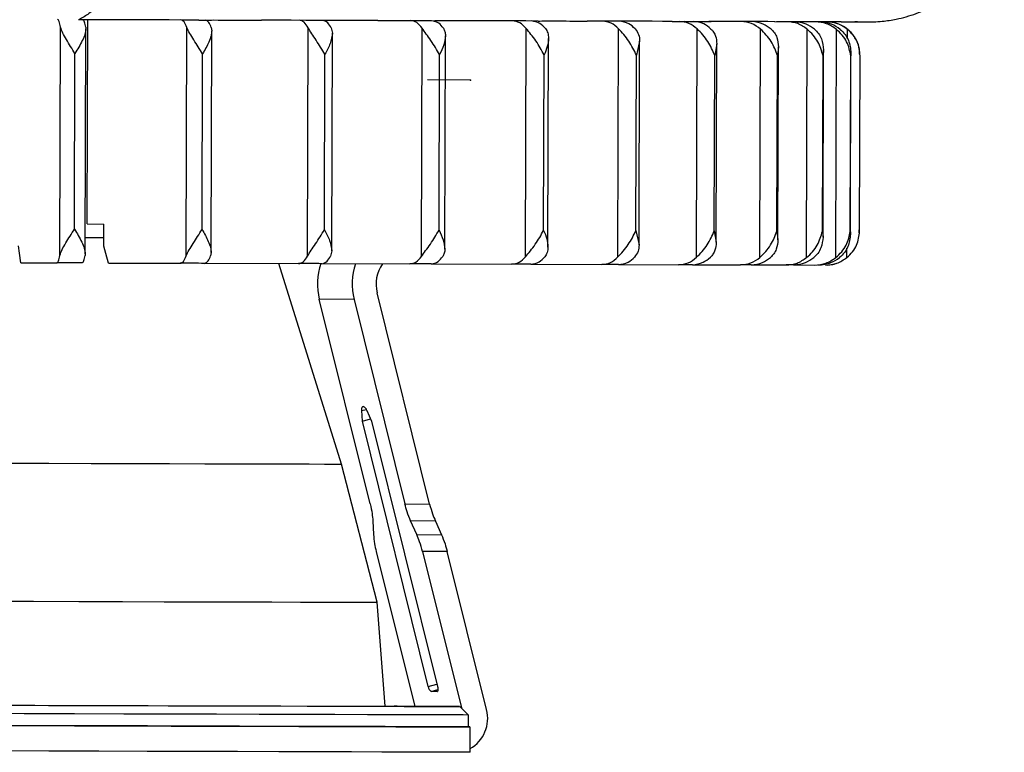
# Model space of a CAD drawing. Header units: millimetres. Extents: x -262 to 35, y 69 to 330.
# Tile 8 of 25: x -191 to -133, y 69 to 112. Entities that reach past the tile are written whole.
import ezdxf

# ---------------------------------------------------------------- set-up
doc = ezdxf.new("R2010")
doc.units = ezdxf.units.MM
doc.header["$PDSIZE"] = -1

msp = doc.modelspace()

# ---------------------------------------------------------------- linework, layer by layer
at = {"color": 7, "linetype": 'Continuous', "lineweight": 25}
for p, q in [((-187.015, 99.776), (-186.981, 111.825)), ((-165.878, 111.796), (-165.888, 111.79)), ((-150.208, 111.72), (-150.348, 111.721)), ((-144.864, 111.705), (-144.949, 111.706)), ((-144.915, 111.71), (-144.844, 111.706)), ((-144.883, 111.706), (-144.864, 111.705)), ((-141.655, 111.698), (-141.73, 111.697)), ((-141.73, 111.697), (-140.942, 111.695)), ((-188.625, 97.922), (-188.586, 111.386)), ((-187.132, 98.01), (-187.094, 111.29)), ((-181.178, 97.901), (-181.139, 111.365)), ((-179.708, 98.093), (-179.67, 111.164)), ((-179.7, 111.361), (-179.67, 111.164)), ((-174.021, 97.881), (-173.982, 111.345)), ((-172.618, 111.341), (-172.551, 111.028)), ((-172.588, 98.189), (-172.551, 111.028)), ((-167.301, 97.861), (-167.262, 111.325)), ((-161.153, 97.844), (-161.114, 111.308)), ((-155.704, 97.829), (-155.665, 111.293)), ((-151.063, 97.816), (-151.025, 111.28)), ((-147.327, 97.805), (-147.288, 111.269)), ((-144.569, 97.798), (-144.53, 111.262)), ((-142.848, 97.793), (-142.809, 111.257)), ((-142.16, 110.702), (-142.158, 111.256)), ((-165.918, 98.298), (-165.882, 110.881)), ((-159.835, 98.418), (-159.799, 110.726)), ((-154.426, 110.563), (-154.611, 109.733)), ((-154.46, 98.551), (-154.426, 110.563)), ((-149.872, 110.395), (-149.993, 109.72)), ((-149.905, 98.694), (-149.872, 110.395)), ((-187.772, 99.477), (-187.742, 109.827)), ((-180.243, 99.455), (-180.213, 109.805)), ((-146.229, 110.222), (-146.298, 109.709)), ((-146.262, 98.846), (-146.229, 110.222)), ((-143.572, 110.047), (-143.604, 109.702)), ((-143.604, 99.007), (-143.572, 110.047)), ((-141.987, 99.174), (-141.956, 109.871)), ((-173.023, 99.435), (-172.993, 109.785)), ((-166.26, 99.415), (-166.23, 109.765)), ((-160.091, 99.398), (-160.061, 109.748)), ((-154.641, 99.383), (-154.611, 109.733)), ((-150.022, 99.37), (-149.993, 109.72)), ((-146.328, 99.359), (-146.298, 109.709)), ((-143.634, 99.352), (-143.604, 109.702)), ((-141.994, 99.348), (-141.964, 109.698)), ((-141.442, 99.347), (-141.412, 109.697)), ((-187.015, 99.776), (-186.03, 99.773)), ((-186.034, 98.473), (-186.03, 99.773)), ((-154.641, 99.383), (-154.46, 98.551)), ((-150.022, 99.37), (-149.905, 98.694)), ((-146.328, 99.359), (-146.262, 98.846)), ((-143.634, 99.352), (-143.604, 99.007)), ((-141.461, 99.262), (-141.473, 99.423)), ((-172.588, 98.189), (-172.657, 97.877)), ((-142.197, 97.792), (-142.195, 98.345)), ((-179.708, 98.093), (-179.738, 97.897)), ((-190.936, 97.487), (-188.805, 97.48)), ((-185.755, 97.472), (-181.532, 97.459)), ((-180.092, 97.456), (-174.544, 97.439)), ((-172.008, 85.614), (-175.721, 97.443)), ((-173.178, 97.436), (-167.98, 97.42)), ((-166.717, 97.417), (-161.976, 97.403)), ((-160.841, 97.401), (-156.654, 97.388)), ((-155.669, 97.386), (-152.121, 97.376)), ((-151.308, 97.374), (-148.47, 97.366)), ((-147.844, 97.364), (-145.775, 97.358)), ((-145.35, 97.357), (-144.092, 97.354)), ((-170.325, 83.266), (-173.327, 95.333)), ((-171.276, 95.327), (-173.327, 95.333)), ((-171.276, 95.327), (-168.274, 83.26)), ((-166.815, 83.256), (-169.913, 95.711)), ((-170.818, 88.767), (-170.556, 88.84)), ((-170.785, 88.137), (-170.818, 88.767)), ((-170.519, 88.766), (-170.238, 88.136)), ((-170.785, 88.137), (-170.3, 88.274)), ((-166.892, 72.489), (-170.785, 88.137)), ((-170.238, 88.136), (-166.346, 72.487)), ((-169.917, 77.463), (-172.008, 85.614)), ((-168.274, 83.26), (-166.815, 83.256)), ((-170.167, 82.266), (-170.126, 81.462)), ((-167.575, 81.454), (-167.934, 82.259)), ((-166.474, 82.255), (-167.934, 82.259)), ((-166.474, 82.255), (-166.116, 81.45)), ((-167.575, 81.454), (-166.116, 81.45)), ((-169.969, 80.462), (-167.695, 71.323)), ((-167.234, 80.453), (-164.941, 71.232)), ((-165.775, 80.449), (-167.234, 80.453)), ((-163.456, 71.128), (-165.775, 80.449)), ((-169.441, 71.327), (-169.917, 77.463)), ((-166.892, 72.489), (-166.382, 72.633)), ((-166.718, 72.198), (-166.323, 72.31)), ((-166.376, 72.197), (-166.718, 72.198)), ((-166.376, 72.197), (-166.358, 72.202)), ((-166.435, 71.319), (-166.435, 71.319)), ((-164.524, 70.813), (-165.023, 71.315)), ((-164.526, 70.113), (-164.524, 70.813)), ((-164.431, 68.613), (-164.426, 70.113))]:
    msp.add_line(p, q, dxfattribs=at)
at = {"color": 7, "linetype": 'Continuous'}
msp.add_line((-164.404, 108.264), (-166.932, 108.271), dxfattribs=at)
at = {"color": 7, "linetype": 'Continuous', "lineweight": 25, "flags": 128}
for points in [[(-180.44, 111.806), (-181.315, 111.808), (-182.193, 111.811), (-183.075, 111.813), (-183.961, 111.816), (-184.849, 111.818), (-185.741, 111.821), (-186.635, 111.824), (-187.532, 111.826)], [(-179.568, 111.809), (-179.298, 111.808), (-179.027, 111.807), (-178.757, 111.806), (-178.488, 111.806), (-178.219, 111.805), (-177.95, 111.804), (-177.682, 111.803), (-177.415, 111.803)], [(-169.872, 111.776), (-170.706, 111.778), (-171.548, 111.78), (-172.397, 111.783), (-173.253, 111.785), (-174.115, 111.788), (-174.984, 111.79), (-175.859, 111.793), (-176.74, 111.795)], [(-169.008, 111.779), (-168.76, 111.778), (-168.513, 111.777), (-168.267, 111.777), (-168.022, 111.776), (-167.777, 111.775), (-167.533, 111.774), (-167.289, 111.774), (-167.047, 111.773)], [(-160.419, 111.749), (-161.145, 111.751), (-161.882, 111.753), (-162.628, 111.755), (-163.384, 111.757), (-164.15, 111.759), (-164.925, 111.762), (-165.709, 111.764), (-166.502, 111.766)], [(-159.602, 111.752), (-159.388, 111.751), (-159.175, 111.751), (-158.963, 111.75), (-158.752, 111.75), (-158.542, 111.749), (-158.333, 111.748), (-158.125, 111.748), (-157.919, 111.747)], [(-152.496, 111.727), (-153.082, 111.728), (-153.681, 111.73), (-154.292, 111.732), (-154.915, 111.733), (-155.551, 111.735), (-156.198, 111.737), (-156.857, 111.739), (-157.527, 111.741)], [(-151.76, 111.73), (-151.59, 111.729), (-151.42, 111.729), (-151.252, 111.729), (-151.085, 111.728), (-150.919, 111.728), (-150.754, 111.727), (-150.591, 111.727), (-150.429, 111.726)], [(-146.448, 111.71), (-146.868, 111.711), (-147.303, 111.712), (-147.752, 111.713), (-148.216, 111.715), (-148.693, 111.716), (-149.184, 111.717), (-149.689, 111.719), (-150.208, 111.72)], [(-145.826, 111.713), (-145.706, 111.713), (-145.588, 111.713), (-145.47, 111.712), (-145.355, 111.712), (-145.24, 111.712), (-145.127, 111.712), (-145.015, 111.711), (-144.904, 111.711)], [(-142.54, 111.699), (-142.776, 111.7), (-143.028, 111.7), (-143.296, 111.701), (-143.579, 111.702), (-143.877, 111.703), (-144.191, 111.704), (-144.52, 111.704), (-144.864, 111.705)], [(-142.059, 111.703), (-141.995, 111.703), (-141.932, 111.703), (-141.871, 111.703), (-141.812, 111.703), (-141.753, 111.702), (-141.697, 111.702), (-141.641, 111.702), (-141.587, 111.702)], [(-187.13, 98.977), (-186.744, 98.976), (-186.032, 98.974)], [(-190.936, 97.487), (-191.013, 98.047), (-191.075, 98.487)], [(-185.755, 97.472), (-185.911, 98.033), (-186.034, 98.473)], [(-187.32, 97.476), (-187.505, 97.476), (-187.69, 97.477), (-187.876, 97.477), (-188.061, 97.478), (-188.247, 97.478), (-188.433, 97.479), (-188.619, 97.479), (-188.805, 97.48)], [(-180.093, 97.455), (-180.272, 97.455), (-180.452, 97.456), (-180.631, 97.457), (-180.811, 97.457), (-180.991, 97.458), (-181.171, 97.458), (-181.352, 97.459), (-181.532, 97.459)], [(-173.179, 97.435), (-173.349, 97.436), (-173.519, 97.436), (-173.689, 97.437), (-173.859, 97.437), (-174.03, 97.438), (-174.201, 97.438), (-174.372, 97.439), (-174.544, 97.439)], [(-166.718, 97.417), (-166.875, 97.417), (-167.032, 97.418), (-167.189, 97.418), (-167.346, 97.419), (-167.504, 97.419), (-167.663, 97.42), (-167.821, 97.42), (-167.98, 97.42)], [(-160.842, 97.4), (-160.983, 97.401), (-161.123, 97.401), (-161.264, 97.401), (-161.406, 97.402), (-161.548, 97.402), (-161.69, 97.403), (-161.833, 97.403), (-161.976, 97.403)], [(-155.671, 97.386), (-155.792, 97.386), (-155.914, 97.386), (-156.036, 97.387), (-156.158, 97.387), (-156.281, 97.387), (-156.405, 97.388), (-156.529, 97.388), (-156.654, 97.388)], [(-151.309, 97.373), (-151.409, 97.374), (-151.509, 97.374), (-151.609, 97.374), (-151.71, 97.375), (-151.812, 97.375), (-151.914, 97.375), (-152.017, 97.375), (-152.121, 97.376)], [(-147.846, 97.364), (-147.922, 97.364), (-147.998, 97.364), (-148.075, 97.365), (-148.153, 97.365), (-148.231, 97.365), (-148.31, 97.365), (-148.39, 97.365), (-148.47, 97.366)], [(-145.352, 97.357), (-145.403, 97.357), (-145.454, 97.357), (-145.506, 97.358), (-145.558, 97.358), (-145.611, 97.358), (-145.665, 97.358), (-145.72, 97.358), (-145.775, 97.358)], [(-170.818, 88.767), (-170.819, 88.82), (-170.816, 88.869), (-170.81, 88.912), (-170.8, 88.948), (-170.787, 88.976), (-170.771, 88.997), (-170.752, 89.01), (-170.73, 89.014)], [(-191.863, 85.669), (-189.289, 85.662), (-186.793, 85.655), (-184.406, 85.648), (-182.158, 85.642), (-180.078, 85.636), (-178.192, 85.63), (-176.523, 85.626), (-175.093, 85.622), (-173.919, 85.619), (-173.016, 85.616), (-172.395, 85.614), (-172.065, 85.614), (-172.008, 85.614)], [(-192.935, 77.527), (-190.197, 77.52), (-187.522, 77.512), (-184.94, 77.504), (-182.482, 77.497), (-180.177, 77.491), (-178.052, 77.485), (-176.131, 77.48), (-174.437, 77.475), (-172.99, 77.471), (-171.808, 77.468), (-170.903, 77.465), (-170.286, 77.463), (-169.966, 77.463), (-169.917, 77.463)], [(-166.346, 72.487), (-166.334, 72.43), (-166.326, 72.376), (-166.323, 72.326), (-166.325, 72.282), (-166.331, 72.246), (-166.342, 72.219), (-166.357, 72.203), (-166.376, 72.197)], [(-164.524, 70.813), (-164.551, 70.813), (-164.827, 70.814), (-165.398, 70.815), (-166.259, 70.817), (-167.402, 70.821), (-168.816, 70.824), (-170.487, 70.829), (-172.399, 70.834), (-174.534, 70.84), (-176.871, 70.847), (-179.388, 70.854), (-182.06, 70.862), (-184.862, 70.87), (-187.766, 70.878), (-190.745, 70.887), (-193.77, 70.895)], [(-192.903, 71.393), (-190.113, 71.385), (-187.386, 71.377), (-184.754, 71.37), (-182.249, 71.363), (-179.899, 71.356), (-177.733, 71.35), (-175.775, 71.344), (-174.049, 71.34), (-172.574, 71.335), (-171.369, 71.332), (-170.446, 71.33), (-169.818, 71.328), (-169.491, 71.327), (-169.441, 71.327)], [(-192.353, 71.391), (-189.301, 71.383), (-186.312, 71.374), (-183.417, 71.366), (-180.647, 71.358), (-178.03, 71.35), (-175.592, 71.344), (-173.359, 71.337), (-171.353, 71.332), (-169.595, 71.327), (-168.103, 71.323), (-166.892, 71.319), (-165.976, 71.317), (-165.362, 71.315), (-165.058, 71.315), (-165.067, 71.315), (-165.388, 71.316)], [(-165.388, 71.316), (-166.018, 71.318), (-166.951, 71.321), (-168.177, 71.324), (-169.441, 71.328)], [(-168.905, 71.326), (-168.885, 71.326), (-168.679, 71.325), (-168.32, 71.324), (-167.862, 71.323), (-167.375, 71.322), (-166.933, 71.32), (-166.602, 71.319), (-166.435, 71.319)], [(-166.435, 71.319), (-166.455, 71.319), (-166.66, 71.319), (-167.019, 71.32), (-167.477, 71.322), (-167.964, 71.323), (-168.407, 71.324), (-168.737, 71.325), (-168.905, 71.326)], [(-193.772, 70.195), (-190.747, 70.187), (-187.768, 70.178), (-184.864, 70.17), (-182.062, 70.162), (-179.39, 70.154), (-176.873, 70.147), (-174.536, 70.14), (-172.401, 70.134), (-170.489, 70.129), (-168.818, 70.124), (-167.404, 70.121), (-166.261, 70.117), (-165.4, 70.115), (-164.829, 70.114), (-164.553, 70.113), (-164.526, 70.113)], [(-164.526, 70.113), (-164.433, 70.113), (-164.522, 70.113), (-164.917, 70.114), (-165.615, 70.116), (-166.608, 70.118), (-167.887, 70.122), (-169.439, 70.126), (-171.248, 70.131), (-173.298, 70.137), (-175.567, 70.143), (-178.033, 70.15), (-180.672, 70.158), (-183.458, 70.166), (-186.363, 70.174), (-189.359, 70.183), (-192.415, 70.191)], [(-164.431, 68.613), (-164.431, 68.613), (-164.579, 68.613), (-165.023, 68.614), (-165.759, 68.616), (-166.779, 68.619), (-168.073, 68.622), (-169.629, 68.627), (-171.433, 68.632), (-173.467, 68.637), (-175.712, 68.644), (-178.146, 68.651), (-180.745, 68.658), (-183.486, 68.666), (-186.343, 68.674), (-189.286, 68.682), (-192.29, 68.691)]]:
    msp.add_lwpolyline(points, dxfattribs=at)
at = {"color": 7, "linetype": 'Continuous', "lineweight": 25}
for centre, radius, start, end in [((-140.62, 112.743), 1.043, 269.81426, 270.46941), ((-169.725, 96.229), 3.711, 160.92775, 193.95979), ((-167.675, 96.222), 3.711, 160.99792, 193.9596), ((-167.881, 96.224), 2.096, 144.86624, 194.155), ((-170.878, 88.675), 0.37, 14.21382, 66.46249), ((-166.512, 72.52), 0.382, 184.67422, 237.39442), ((-165.433, 70.609), 2.044, 299.39787, 14.70136)]:
    msp.add_arc(centre, radius, start, end, dxfattribs=at)
for points, knots in [([(-140.623, 111.7), (-140.618, 111.7), (-140.461, 111.704), (-139.988, 111.736), (-139.157, 111.861), (-138.128, 112.154), (-137.024, 112.654), (-136.014, 113.308), (-135.077, 114.146), (-134.268, 115.134), (-133.599, 116.293), (-133.137, 117.575), (-132.894, 118.72), (-132.913, 119.426), (-132.919, 119.672)], [0, 0, 0, 0, 0.001312, 0.042738, 0.110008, 0.209952, 0.301716, 0.405691, 0.502647, 0.607772, 0.71669, 0.827753, 0.939942, 1, 1, 1, 1]), ([(-186.563, 112.442), (-186.762, 112.301), (-187.13, 112.04), (-187.437, 111.863), (-187.5, 111.838), (-187.532, 111.826)], [0, 0, 0, 0, 0.3748295, 0.6939545, 1, 1, 1, 1]), ([(-188.586, 111.386), (-188.613, 111.514), (-188.666, 111.769), (-188.731, 111.81), (-188.763, 111.83)], [0, 0, 0, 0, 0.5000001, 1, 1, 1, 1]), ([(-187.101, 111.382), (-187.125, 111.496), (-187.177, 111.754), (-187.242, 111.8), (-187.278, 111.826)], [0, 0, 0, 0, 0.43833, 1, 1, 1, 1]), ([(-181.139, 111.365), (-181.192, 111.493), (-181.299, 111.748), (-181.427, 111.789), (-181.491, 111.809)], [0, 0, 0, 0, 0.5, 1, 1, 1, 1]), ([(-180.44, 111.806), (-180.297, 111.806), (-180.011, 111.808), (-179.716, 111.808), (-179.568, 111.809)], [0, 0, 0, 0, 0.5001315, 1, 1, 1, 1]), ([(-179.7, 111.361), (-179.746, 111.474), (-179.851, 111.733), (-179.98, 111.779), (-180.052, 111.805)], [0, 0, 0, 0, 0.43833, 1, 1, 1, 1]), ([(-177.415, 111.803), (-177.278, 111.801), (-177.003, 111.799), (-176.827, 111.797), (-176.74, 111.795)], [0, 0, 0, 0, 0.500127, 1, 1, 1, 1]), ([(-173.982, 111.345), (-174.061, 111.472), (-174.218, 111.728), (-174.408, 111.769), (-174.502, 111.789)], [0, 0, 0, 0, 0.5, 1, 1, 1, 1]), ([(-172.618, 111.341), (-172.686, 111.454), (-172.842, 111.713), (-173.031, 111.759), (-173.138, 111.785)], [0, 0, 0, 0, 0.4383299, 1, 1, 1, 1]), ([(-169.872, 111.776), (-169.722, 111.776), (-169.423, 111.778), (-169.146, 111.778), (-169.008, 111.779)], [0, 0, 0, 0, 0.500131, 1, 1, 1, 1]), ([(-167.262, 111.325), (-167.364, 111.453), (-167.569, 111.709), (-167.816, 111.75), (-167.939, 111.77)], [0, 0, 0, 0, 0.5, 1, 1, 1, 1]), ([(-167.047, 111.773), (-166.926, 111.772), (-166.683, 111.77), (-166.562, 111.767), (-166.502, 111.766)], [0, 0, 0, 0, 0.5001273, 1, 1, 1, 1]), ([(-166, 111.322), (-166.088, 111.438), (-166.259, 111.662), (-166.467, 111.706), (-166.567, 111.727)], [0, 0, 0, 0, 0.517666, 1, 1, 1, 1]), ([(-161.114, 111.308), (-161.239, 111.436), (-161.487, 111.692), (-161.786, 111.733), (-161.935, 111.753)], [0, 0, 0, 0, 0.5, 1, 1, 1, 1]), ([(-159.981, 111.305), (-160.088, 111.418), (-160.334, 111.678), (-160.633, 111.724), (-160.801, 111.75)], [0, 0, 0, 0, 0.43833, 1, 1, 1, 1]), ([(-160.419, 111.749), (-160.269, 111.749), (-159.97, 111.751), (-159.724, 111.752), (-159.602, 111.752)], [0, 0, 0, 0, 0.500131, 1, 1, 1, 1]), ([(-157.919, 111.747), (-157.819, 111.746), (-157.619, 111.744), (-157.558, 111.742), (-157.527, 111.741)], [0, 0, 0, 0, 0.500127, 1, 1, 1, 1]), ([(-155.665, 111.293), (-155.808, 111.421), (-156.095, 111.677), (-156.44, 111.718), (-156.612, 111.738)], [0, 0, 0, 0, 0.5, 1, 1, 1, 1]), ([(-154.682, 111.29), (-154.807, 111.404), (-155.091, 111.663), (-155.436, 111.71), (-155.63, 111.736)], [0, 0, 0, 0, 0.43833, 1, 1, 1, 1]), ([(-152.496, 111.727), (-152.352, 111.727), (-152.065, 111.728), (-151.862, 111.729), (-151.76, 111.73)], [0, 0, 0, 0, 0.500131, 1, 1, 1, 1]), ([(-151.025, 111.28), (-151.184, 111.408), (-151.504, 111.664), (-151.887, 111.705), (-152.079, 111.726)], [0, 0, 0, 0, 0.5, 1, 1, 1, 1]), ([(-150.213, 111.277), (-150.352, 111.391), (-150.668, 111.651), (-151.052, 111.697), (-151.268, 111.723)], [0, 0, 0, 0, 0.43833, 1, 1, 1, 1]), ([(-150.429, 111.726), (-150.354, 111.725), (-150.206, 111.723), (-150.207, 111.721), (-150.208, 111.72)], [0, 0, 0, 0, 0.500127, 1, 1, 1, 1]), ([(-147.288, 111.269), (-147.46, 111.397), (-147.806, 111.653), (-148.221, 111.695), (-148.428, 111.716)], [0, 0, 0, 0, 0.5, 1, 1, 1, 1]), ([(-146.664, 111.268), (-146.814, 111.381), (-147.156, 111.641), (-147.571, 111.688), (-147.805, 111.714)], [0, 0, 0, 0, 0.43833, 1, 1, 1, 1]), ([(-146.448, 111.71), (-146.317, 111.71), (-146.055, 111.712), (-145.902, 111.713), (-145.826, 111.713)], [0, 0, 0, 0, 0.50023, 1, 1, 1, 1]), ([(-144.53, 111.262), (-144.713, 111.39), (-145.077, 111.646), (-145.515, 111.687), (-145.734, 111.708)], [0, 0, 0, 0, 0.5, 1, 1, 1, 1]), ([(-144.108, 111.261), (-144.266, 111.374), (-144.626, 111.634), (-145.064, 111.681), (-145.311, 111.707)], [0, 0, 0, 0, 0.43833, 1, 1, 1, 1]), ([(-144.904, 111.711), (-144.859, 111.71), (-144.768, 111.708), (-144.832, 111.706), (-144.864, 111.705)], [0, 0, 0, 0, 0.499974, 1, 1, 1, 1]), ([(-142.809, 111.257), (-142.997, 111.385), (-143.373, 111.642), (-143.824, 111.683), (-144.05, 111.704)], [0, 0, 0, 0, 0.5, 1, 1, 1, 1]), ([(-142.595, 111.257), (-142.758, 111.371), (-143.13, 111.63), (-143.582, 111.677), (-143.836, 111.703)], [0, 0, 0, 0, 0.43833, 1, 1, 1, 1]), ([(-142.158, 111.256), (-142.348, 111.384), (-142.728, 111.64), (-143.184, 111.682), (-143.412, 111.702)], [0, 0, 0, 0, 0.500413, 1, 1, 1, 1]), ([(-141.445, 109.799), (-141.447, 109.932), (-141.453, 110.272), (-141.68, 110.746), (-142.009, 111.155), (-142.363, 111.421), (-142.694, 111.579), (-142.973, 111.659), (-143.169, 111.69), (-143.288, 111.699), (-143.335, 111.701), (-143.356, 111.702), (-143.373, 111.702), (-143.389, 111.702), (-143.397, 111.702), (-143.401, 111.702), (-143.404, 111.702)], [0, 0, 0, 0, 0.108591, 0.278567, 0.419448, 0.53958, 0.640068, 0.720061, 0.777795, 0.804618, 0.81731, 0.826617, 0.839357, 0.863511, 0.930262, 1, 1, 1, 1]), ([(-142.54, 111.699), (-142.427, 111.7), (-142.202, 111.701), (-142.107, 111.703), (-142.059, 111.703)], [0, 0, 0, 0, 0.5002297, 1, 1, 1, 1]), ([(-141.587, 111.702), (-141.569, 111.701), (-141.54, 111.7), (-141.627, 111.699), (-141.655, 111.698)], [0, 0, 0, 0, 0.668397, 1, 1, 1, 1]), ([(-140.942, 111.695), (-140.853, 111.696), (-140.674, 111.698), (-140.64, 111.699), (-140.623, 111.7)], [0, 0, 0, 0, 0.50023, 1, 1, 1, 1]), ([(-187.742, 109.827), (-187.914, 110.105), (-188.174, 110.523), (-188.481, 111.051), (-188.551, 111.275), (-188.586, 111.386)], [0, 0, 0, 0, 0.498883, 0.749389, 1, 1, 1, 1]), ([(-187.094, 111.29), (-187.109, 111.181), (-187.138, 110.963), (-187.358, 110.471), (-187.588, 110.084), (-187.742, 109.827)], [0, 0, 0, 0, 0.2507054, 0.5013383, 1, 1, 1, 1]), ([(-187.101, 111.382), (-187.099, 111.365), (-187.095, 111.335), (-187.094, 111.304), (-187.094, 111.29)], [0, 0, 0, 0, 0.561453, 1, 1, 1, 1]), ([(-180.213, 109.805), (-180.385, 110.084), (-180.643, 110.502), (-180.986, 111.03), (-181.088, 111.253), (-181.139, 111.365)], [0, 0, 0, 0, 0.498883, 0.749389, 1, 1, 1, 1]), ([(-179.67, 111.164), (-179.679, 111.07), (-179.7, 110.862), (-179.872, 110.408), (-180.079, 110.041), (-180.213, 109.805)], [0, 0, 0, 0, 0.2272612, 0.5013251, 1, 1, 1, 1]), ([(-172.993, 109.785), (-173.161, 110.063), (-173.413, 110.481), (-173.784, 111.009), (-173.916, 111.233), (-173.982, 111.345)], [0, 0, 0, 0, 0.498883, 0.749389, 1, 1, 1, 1]), ([(-172.551, 111.028), (-172.581, 110.829), (-172.642, 110.43), (-172.876, 110), (-172.993, 109.785)], [0, 0, 0, 0, 0.499644, 1, 1, 1, 1]), ([(-166.23, 109.765), (-166.39, 110.044), (-166.631, 110.462), (-167.023, 110.99), (-167.182, 111.213), (-167.262, 111.325)], [0, 0, 0, 0, 0.498883, 0.749389, 1, 1, 1, 1]), ([(-166, 111.322), (-165.966, 111.258), (-165.893, 111.123), (-165.886, 110.965), (-165.882, 110.881)], [0, 0, 0, 0, 0.467751, 1, 1, 1, 1]), ([(-160.061, 109.748), (-160.21, 110.026), (-160.435, 110.444), (-160.839, 110.972), (-161.023, 111.196), (-161.114, 111.308)], [0, 0, 0, 0, 0.4988829, 0.7493889, 1, 1, 1, 1]), ([(-159.981, 111.305), (-159.929, 111.224), (-159.816, 111.048), (-159.805, 110.839), (-159.799, 110.726)], [0, 0, 0, 0, 0.458108, 1, 1, 1, 1]), ([(-154.611, 109.733), (-154.747, 110.011), (-154.951, 110.429), (-155.359, 110.957), (-155.563, 111.181), (-155.665, 111.293)], [0, 0, 0, 0, 0.4988829, 0.7493889, 1, 1, 1, 1]), ([(-154.682, 111.29), (-154.604, 111.179), (-154.447, 110.958), (-154.433, 110.695), (-154.426, 110.563)], [0, 0, 0, 0, 0.500466, 1, 1, 1, 1]), ([(-149.993, 109.72), (-150.112, 109.998), (-150.29, 110.415), (-150.695, 110.944), (-150.915, 111.168), (-151.025, 111.28)], [0, 0, 0, 0, 0.498883, 0.749389, 1, 1, 1, 1]), ([(-150.213, 111.277), (-150.159, 111.217), (-150.044, 111.089), (-149.904, 110.797), (-149.884, 110.553), (-149.872, 110.395)], [0, 0, 0, 0, 0.235392, 0.501269, 1, 1, 1, 1]), ([(-146.298, 109.709), (-146.398, 109.987), (-146.548, 110.405), (-146.94, 110.933), (-147.172, 111.157), (-147.288, 111.269)], [0, 0, 0, 0, 0.498883, 0.749389, 1, 1, 1, 1]), ([(-146.664, 111.268), (-146.596, 111.198), (-146.45, 111.047), (-146.271, 110.699), (-146.245, 110.41), (-146.229, 110.222)], [0, 0, 0, 0, 0.232723, 0.501338, 1, 1, 1, 1]), ([(-143.604, 109.702), (-143.683, 109.98), (-143.801, 110.398), (-144.173, 110.926), (-144.411, 111.15), (-144.53, 111.262)], [0, 0, 0, 0, 0.498883, 0.749389, 1, 1, 1, 1]), ([(-144.108, 111.261), (-144.026, 111.181), (-143.848, 111.006), (-143.625, 110.601), (-143.593, 110.264), (-143.572, 110.047)], [0, 0, 0, 0, 0.230002, 0.501426, 1, 1, 1, 1]), ([(-141.964, 109.698), (-142.02, 109.976), (-142.104, 110.393), (-142.448, 110.921), (-142.689, 111.145), (-142.809, 111.257)], [0, 0, 0, 0, 0.498883, 0.749389, 1, 1, 1, 1]), ([(-142.595, 111.257), (-142.491, 111.157), (-142.282, 110.958), (-142.021, 110.491), (-141.982, 110.119), (-141.956, 109.871)], [0, 0, 0, 0, 0.2511003, 0.5013313, 1, 1, 1, 1]), ([(-141.412, 109.697), (-141.444, 109.975), (-141.492, 110.392), (-141.802, 110.92), (-142.039, 111.144), (-142.158, 111.256)], [0, 0, 0, 0, 0.498883, 0.749389, 1, 1, 1, 1]), ([(-165.882, 110.881), (-165.904, 110.701), (-165.948, 110.339), (-166.136, 109.957), (-166.23, 109.765)], [0, 0, 0, 0, 0.499635, 1, 1, 1, 1]), ([(-159.799, 110.726), (-159.814, 110.566), (-159.844, 110.247), (-159.989, 109.914), (-160.061, 109.748)], [0, 0, 0, 0, 0.499535, 1, 1, 1, 1]), ([(-141.956, 109.871), (-141.956, 109.839), (-141.957, 109.781), (-141.962, 109.723), (-141.964, 109.698)], [0, 0, 0, 0, 0.560638, 1, 1, 1, 1]), ([(-188.625, 97.922), (-188.589, 98.034), (-188.518, 98.257), (-188.207, 98.783), (-187.946, 99.2), (-187.772, 99.477)], [0, 0, 0, 0, 0.250861, 0.501307, 1, 1, 1, 1]), ([(-187.772, 99.477), (-187.619, 99.218), (-187.391, 98.83), (-187.174, 98.337), (-187.146, 98.119), (-187.132, 98.01)], [0, 0, 0, 0, 0.499267, 0.749427, 1, 1, 1, 1]), ([(-181.178, 97.901), (-181.126, 98.013), (-181.023, 98.236), (-180.677, 98.762), (-180.416, 99.178), (-180.243, 99.455)], [0, 0, 0, 0, 0.250861, 0.501307, 1, 1, 1, 1]), ([(-180.243, 99.455), (-180.11, 99.218), (-179.906, 98.851), (-179.736, 98.395), (-179.716, 98.188), (-179.708, 98.093)], [0, 0, 0, 0, 0.499301, 0.77298, 1, 1, 1, 1]), ([(-174.021, 97.881), (-173.954, 97.992), (-173.821, 98.215), (-173.447, 98.741), (-173.192, 99.157), (-173.023, 99.435)], [0, 0, 0, 0, 0.250861, 0.501307, 1, 1, 1, 1]), ([(-173.023, 99.435), (-172.907, 99.219), (-172.676, 98.787), (-172.617, 98.389), (-172.588, 98.189)], [0, 0, 0, 0, 0.500151, 1, 1, 1, 1]), ([(-167.301, 97.861), (-167.22, 97.973), (-167.059, 98.196), (-166.665, 98.722), (-166.422, 99.138), (-166.26, 99.415)], [0, 0, 0, 0, 0.250861, 0.501307, 1, 1, 1, 1]), ([(-166.26, 99.415), (-166.167, 99.224), (-165.981, 98.84), (-165.939, 98.479), (-165.918, 98.298)], [0, 0, 0, 0, 0.499921, 1, 1, 1, 1]), ([(-161.153, 97.844), (-161.061, 97.956), (-160.876, 98.178), (-160.469, 98.704), (-160.242, 99.121), (-160.091, 99.398)], [0, 0, 0, 0, 0.250861, 0.501307, 1, 1, 1, 1]), ([(-160.091, 99.398), (-160.02, 99.231), (-159.877, 98.898), (-159.849, 98.578), (-159.835, 98.418)], [0, 0, 0, 0, 0.499709, 1, 1, 1, 1]), ([(-155.704, 97.829), (-155.601, 97.94), (-155.396, 98.163), (-154.985, 98.689), (-154.778, 99.105), (-154.641, 99.383)], [0, 0, 0, 0, 0.250861, 0.501307, 1, 1, 1, 1]), ([(-151.063, 97.816), (-150.953, 97.927), (-150.731, 98.15), (-150.324, 98.676), (-150.143, 99.092), (-150.022, 99.37)], [0, 0, 0, 0, 0.250861, 0.501307, 1, 1, 1, 1]), ([(-147.327, 97.805), (-147.21, 97.917), (-146.977, 98.139), (-146.582, 98.665), (-146.43, 99.082), (-146.328, 99.359)], [0, 0, 0, 0, 0.250861, 0.501307, 1, 1, 1, 1]), ([(-144.569, 97.798), (-144.449, 97.909), (-144.209, 98.132), (-143.835, 98.658), (-143.714, 99.075), (-143.634, 99.352)], [0, 0, 0, 0, 0.250861, 0.501307, 1, 1, 1, 1]), ([(-142.848, 97.793), (-142.727, 97.905), (-142.485, 98.127), (-142.138, 98.653), (-142.051, 99.07), (-141.994, 99.348)], [0, 0, 0, 0, 0.250861, 0.501307, 1, 1, 1, 1]), ([(-142.197, 97.792), (-142.077, 97.903), (-141.838, 98.126), (-141.526, 98.652), (-141.476, 99.069), (-141.442, 99.347)], [0, 0, 0, 0, 0.250861, 0.501307, 1, 1, 1, 1]), ([(-141.994, 99.348), (-141.992, 99.315), (-141.987, 99.258), (-141.987, 99.2), (-141.987, 99.174)], [0, 0, 0, 0, 0.559814, 1, 1, 1, 1]), ([(-146.262, 98.846), (-146.279, 98.659), (-146.306, 98.37), (-146.488, 98.023), (-146.635, 97.873), (-146.703, 97.804)], [0, 0, 0, 0, 0.49849, 0.767187, 1, 1, 1, 1]), ([(-143.604, 99.007), (-143.626, 98.79), (-143.66, 98.454), (-143.885, 98.049), (-144.064, 97.876), (-144.146, 97.797)], [0, 0, 0, 0, 0.498477, 0.769944, 1, 1, 1, 1]), ([(-141.987, 99.174), (-142.014, 98.927), (-142.055, 98.555), (-142.32, 98.09), (-142.529, 97.892), (-142.634, 97.793)], [0, 0, 0, 0, 0.498585, 0.749264, 1, 1, 1, 1]), ([(-165.918, 98.298), (-165.923, 98.214), (-165.931, 98.056), (-166.004, 97.921), (-166.039, 97.858)], [0, 0, 0, 0, 0.532249, 1, 1, 1, 1]), ([(-159.835, 98.418), (-159.841, 98.305), (-159.854, 98.097), (-159.967, 97.921), (-160.019, 97.841)], [0, 0, 0, 0, 0.541892, 1, 1, 1, 1]), ([(-154.46, 98.551), (-154.468, 98.419), (-154.483, 98.156), (-154.642, 97.936), (-154.721, 97.826)], [0, 0, 0, 0, 0.4999, 1, 1, 1, 1]), ([(-149.905, 98.694), (-149.919, 98.535), (-149.94, 98.292), (-150.081, 98.001), (-150.198, 97.873), (-150.252, 97.813)], [0, 0, 0, 0, 0.498429, 0.764459, 1, 1, 1, 1]), ([(-188.805, 97.48), (-188.772, 97.5), (-188.707, 97.54), (-188.652, 97.795), (-188.625, 97.922)], [0, 0, 0, 0, 0.49896, 1, 1, 1, 1]), ([(-187.32, 97.476), (-187.283, 97.501), (-187.218, 97.546), (-187.164, 97.805), (-187.14, 97.918)], [0, 0, 0, 0, 0.56167, 1, 1, 1, 1]), ([(-187.132, 98.01), (-187.133, 97.993), (-187.133, 97.961), (-187.138, 97.931), (-187.14, 97.918)], [0, 0, 0, 0, 0.559591, 1, 1, 1, 1]), ([(-181.532, 97.459), (-181.468, 97.479), (-181.34, 97.519), (-181.232, 97.773), (-181.178, 97.901)], [0, 0, 0, 0, 0.49896, 1, 1, 1, 1]), ([(-180.093, 97.455), (-180.021, 97.48), (-179.892, 97.525), (-179.785, 97.784), (-179.738, 97.897)], [0, 0, 0, 0, 0.56167, 1, 1, 1, 1]), ([(-174.544, 97.439), (-174.449, 97.459), (-174.259, 97.498), (-174.101, 97.753), (-174.021, 97.881)], [0, 0, 0, 0, 0.49896, 1, 1, 1, 1]), ([(-173.179, 97.435), (-173.072, 97.46), (-172.882, 97.505), (-172.725, 97.763), (-172.657, 97.877)], [0, 0, 0, 0, 0.56167, 1, 1, 1, 1]), ([(-167.98, 97.42), (-167.857, 97.44), (-167.611, 97.479), (-167.404, 97.734), (-167.301, 97.861)], [0, 0, 0, 0, 0.49896, 1, 1, 1, 1]), ([(-166.718, 97.417), (-166.579, 97.442), (-166.332, 97.487), (-166.128, 97.745), (-166.039, 97.858)], [0, 0, 0, 0, 0.56167, 1, 1, 1, 1]), ([(-161.976, 97.403), (-161.827, 97.423), (-161.528, 97.462), (-161.278, 97.717), (-161.153, 97.844)], [0, 0, 0, 0, 0.49896, 1, 1, 1, 1]), ([(-160.842, 97.4), (-160.674, 97.425), (-160.375, 97.47), (-160.128, 97.728), (-160.019, 97.841)], [0, 0, 0, 0, 0.56167, 1, 1, 1, 1]), ([(-156.654, 97.388), (-156.481, 97.408), (-156.136, 97.447), (-155.848, 97.701), (-155.704, 97.829)], [0, 0, 0, 0, 0.49896, 1, 1, 1, 1]), ([(-155.671, 97.386), (-155.477, 97.411), (-155.131, 97.455), (-154.846, 97.713), (-154.721, 97.826)], [0, 0, 0, 0, 0.56167, 1, 1, 1, 1]), ([(-152.121, 97.376), (-151.929, 97.395), (-151.545, 97.434), (-151.224, 97.688), (-151.063, 97.816)], [0, 0, 0, 0, 0.49896, 1, 1, 1, 1]), ([(-151.309, 97.373), (-151.093, 97.398), (-150.709, 97.443), (-150.391, 97.7), (-150.252, 97.813)], [0, 0, 0, 0, 0.56167, 1, 1, 1, 1]), ([(-148.47, 97.366), (-148.262, 97.385), (-147.847, 97.424), (-147.5, 97.678), (-147.327, 97.805)], [0, 0, 0, 0, 0.49896, 1, 1, 1, 1]), ([(-147.846, 97.364), (-147.613, 97.389), (-147.197, 97.433), (-146.853, 97.691), (-146.703, 97.804)], [0, 0, 0, 0, 0.5616701, 1, 1, 1, 1]), ([(-145.775, 97.358), (-145.556, 97.378), (-145.118, 97.416), (-144.753, 97.67), (-144.569, 97.798)], [0, 0, 0, 0, 0.49896, 1, 1, 1, 1]), ([(-145.352, 97.357), (-145.106, 97.382), (-144.667, 97.426), (-144.305, 97.684), (-144.146, 97.797)], [0, 0, 0, 0, 0.56167, 1, 1, 1, 1]), ([(-144.092, 97.354), (-143.866, 97.373), (-143.414, 97.412), (-143.037, 97.666), (-142.848, 97.793)], [0, 0, 0, 0, 0.49896, 1, 1, 1, 1]), ([(-143.878, 97.353), (-143.624, 97.378), (-143.171, 97.422), (-142.798, 97.68), (-142.634, 97.793)], [0, 0, 0, 0, 0.56167, 1, 1, 1, 1]), ([(-143.454, 97.352), (-143.226, 97.372), (-142.769, 97.411), (-142.388, 97.665), (-142.197, 97.792)], [0, 0, 0, 0, 0.4990218, 1, 1, 1, 1]), ([(-143.347, 97.355), (-143.341, 97.355), (-143.302, 97.357), (-143.124, 97.374), (-142.948, 97.397), (-142.823, 97.454), (-142.809, 97.461)], [0, 0, 0, 0, 0.035552, 0.262446, 0.913707, 1, 1, 1, 1]), ([(-170.325, 83.266), (-170.281, 83.07), (-170.203, 82.719), (-170.178, 82.404), (-170.167, 82.266)], [0, 0, 0, 0, 0.561132, 1, 1, 1, 1]), ([(-167.934, 82.259), (-168.007, 82.437), (-168.139, 82.756), (-168.233, 83.106), (-168.274, 83.26)], [0, 0, 0, 0, 0.558986, 1, 1, 1, 1]), ([(-166.815, 83.256), (-166.761, 83.059), (-166.665, 82.709), (-166.532, 82.394), (-166.474, 82.255)], [0, 0, 0, 0, 0.561132, 1, 1, 1, 1]), ([(-170.126, 81.462), (-170.111, 81.284), (-170.084, 80.966), (-170.004, 80.616), (-169.969, 80.462)], [0, 0, 0, 0, 0.558986, 1, 1, 1, 1]), ([(-167.234, 80.453), (-167.288, 80.65), (-167.385, 81), (-167.517, 81.316), (-167.575, 81.454)], [0, 0, 0, 0, 0.561132, 1, 1, 1, 1]), ([(-166.116, 81.45), (-166.042, 81.272), (-165.911, 80.953), (-165.817, 80.603), (-165.775, 80.449)], [0, 0, 0, 0, 0.558986, 1, 1, 1, 1])]:
    msp.add_open_spline(points, degree=3, knots=knots, dxfattribs=at)
at = {"color": 7, "linetype": 'Continuous'}
msp.add_point((-164.404, 108.264), dxfattribs=at)

doc.saveas('drawing.dxf')
